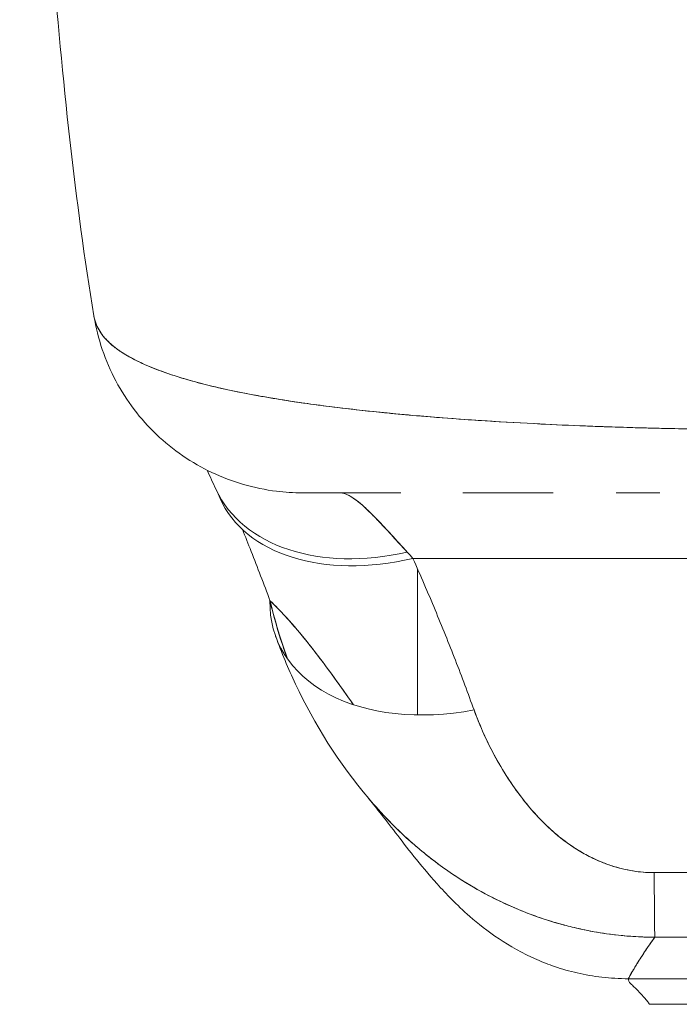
# Model space of a CAD drawing. Header units: inches. Extents: x 15 to 357, y 5 to 227.
# Tile 57 of 107: x 168.832 to 169.448, y 190.98 to 191.898. Entities that reach past the tile are written whole.
import ezdxf

# ---------------------------------------------------------------- set-up
doc = ezdxf.new("R2010")
doc.units = ezdxf.units.IN
doc.header["$LTSCALE"] = 22
doc.header["$MEASUREMENT"] = 0
doc.layers.add('Visible (ANSI)', color=7, linetype='Continuous', lineweight=5)

msp = doc.modelspace()

# ---------------------------------------------------------------- linework, layer by layer
at = {"layer": 'Visible (ANSI)'}
for p, q in [((169.19916, 191.39561), (170.1919, 191.39561)), ((170.1919, 191.39561), (169.19916, 191.39561)), ((169.2034, 191.24957), (169.2034, 191.38597)), ((169.30183, 191.17086), (169.30183, 191.17085)), ((169.40025, 191.00351), (169.9908, 191.00351)), ((169.9908, 191.00351), (169.40025, 191.00351)), ((169.41994, 190.97962), (169.97112, 190.97962)), ((169.97112, 190.97962), (169.41994, 190.97962))]:
    msp.add_line(p, q, dxfattribs=at)
for centre, major_axis, ratio, start_param, end_param in [((169.09722, 191.65373), (0, 0.19685), 0.99821, 1.796772, 1.797268), ((169.13102, 191.65373), (0, -0.19685), 0.993149, 5.12196, 5.122143), ((169.19383, 191.54295), (-0.17845, -0.0831), 0.683666, 0.000002, 1.262582), ((169.19383, 191.54295), (-0.17845, -0.0831), 0.683666, 0.000002, 1.262582), ((169.13102, 191.65373), (0, -0.19685), 0.993149, 6.280664, 6.283187), ((169.19916, 191.53119), (-0.18007, -0.07954), 0.655934, 6.283185, 7.571962), ((169.16367, 191.19142), (0.08828, -0.26124), 0.477956, 2.291992, 2.3277), ((169.16351, 191.19139), (0.08812, -0.26126), 0.478434, 2.292259, 2.327972), ((169.25613, 191.38985), (-0.18516, -0.06682), 0.666321, 6.029055, 7.618004), ((169.42426, 191.23804), (0.00061, -0.19685), 0.002924, 5.472147, 6.180012), ((169.42426, 191.23804), (0.00061, -0.19685), 0.002924, 5.472147, 6.180012), ((169.41999, 192.02995), (-0.00005, -1.05027), 0.000018, 5.936175, 5.936176)]:
    msp.add_ellipse(centre, major_axis=major_axis, ratio=ratio, start_param=start_param, end_param=end_param, dxfattribs=at)
for points, knots in [([(168.90136, 191.62209), (168.88402, 191.72695), (168.87204, 191.84099), (168.84894, 192.12493), (168.83954, 192.30289), (168.83213, 192.4879)], [0, 0, 0, 0, 1.137397, 1.137397, 2.631287, 2.631287, 2.631287, 2.631287]), ([(169.52242, 191.51569), (169.50994, 191.51584), (169.49595, 191.51594), (169.48119, 191.5161), (169.4689, 191.51624), (169.45607, 191.51643), (169.44312, 191.5167), (169.43915, 191.51678), (169.43516, 191.51687), (169.43116, 191.51696), (169.41249, 191.5174), (169.39353, 191.51796), (169.37408, 191.51866), (169.36777, 191.51889), (169.3614, 191.51913), (169.35497, 191.51939), (169.34094, 191.51996), (169.32663, 191.52062), (169.31209, 191.52137), (169.295, 191.52225), (169.27759, 191.52326), (169.25998, 191.52443), (169.25584, 191.5247), (169.25169, 191.52498), (169.24754, 191.52527), (169.22601, 191.52678), (169.20431, 191.52853), (169.18303, 191.53055), (169.17607, 191.53121), (169.16915, 191.5319), (169.1623, 191.53261), (169.14828, 191.53408), (169.13454, 191.53565), (169.12116, 191.53734), (169.11335, 191.53833), (169.10567, 191.53936), (169.09813, 191.54043), (169.08926, 191.54169), (169.08057, 191.54301), (169.07211, 191.54439), (169.06951, 191.54481), (169.06693, 191.54524), (169.06437, 191.54568), (169.04673, 191.54869), (169.03011, 191.55198), (169.01472, 191.5556), (169.00834, 191.5571), (169.00217, 191.55866), (168.99623, 191.56028), (168.98832, 191.56243), (168.98082, 191.56468), (168.97374, 191.56704), (168.96199, 191.57096), (168.95141, 191.57517), (168.94221, 191.57966), (168.9413, 191.58011), (168.94041, 191.58055), (168.93953, 191.581), (168.93585, 191.58288), (168.93242, 191.5848), (168.92924, 191.58677), (168.92596, 191.58881), (168.92297, 191.5909), (168.92026, 191.59305), (168.91473, 191.59745), (168.91041, 191.60211), (168.90731, 191.60694), (168.90723, 191.60706), (168.90716, 191.60718), (168.90708, 191.60729), (168.90408, 191.61208), (168.90224, 191.61704), (168.90141, 191.62179), (168.90139, 191.62189), (168.90138, 191.62199), (168.90136, 191.62209)], [0, 0, 0, 0, 0.060624, 0.060624, 0.060624, 0.1111111, 0.1111111, 0.1111111, 0.1265869, 0.1265869, 0.1265869, 0.1987914, 0.1987914, 0.1987914, 0.2222222, 0.2222222, 0.2222222, 0.273294, 0.273294, 0.273294, 0.3333333, 0.3333333, 0.3333333, 0.3474368, 0.3474368, 0.3474368, 0.4205222, 0.4205222, 0.4205222, 0.4444444, 0.4444444, 0.4444444, 0.4933991, 0.4933991, 0.4933991, 0.5219496, 0.5219496, 0.5219496, 0.5555556, 0.5555556, 0.5555556, 0.5658861, 0.5658861, 0.5658861, 0.6371166, 0.6371166, 0.6371166, 0.6666667, 0.6666667, 0.6666667, 0.7059933, 0.7059933, 0.7059933, 0.7713333, 0.7713333, 0.7713333, 0.7777778, 0.7777778, 0.7777778, 0.804681, 0.804681, 0.804681, 0.8323648, 0.8323648, 0.8323648, 0.8888889, 0.8888889, 0.8888889, 0.8902659, 0.8902659, 0.8902659, 0.9461063, 0.9461063, 0.9461063, 0.9472693, 0.9472693, 0.9472693, 0.9472693]), ([(169.09565, 191.45688), (169.08771, 191.45688), (169.07971, 191.45736), (169.05105, 191.46086), (169.03046, 191.46681), (168.99265, 191.48468), (168.97497, 191.49681), (168.94471, 191.52565), (168.93175, 191.54272), (168.91192, 191.57995), (168.90491, 191.60064), (168.90144, 191.62164)], [0, 0, 0, 0, 0.0606795, 0.0606795, 0.2199974, 0.2199974, 0.3793193, 0.3793193, 0.5385339, 0.5385339, 0.7007379, 0.7007379, 0.7007379, 0.7007379]), ([(168.90145, 191.62156), (168.90154, 191.62103), (168.90164, 191.6205), (168.90175, 191.61997), (168.90235, 191.61722), (168.90327, 191.61452), (168.90451, 191.6119), (168.90552, 191.60978), (168.90674, 191.60771), (168.90816, 191.60568), (168.90869, 191.60492), (168.90925, 191.60418), (168.90984, 191.60344), (168.91223, 191.60042), (168.9151, 191.5975), (168.91842, 191.59469), (168.92211, 191.59155), (168.92637, 191.58855), (168.93117, 191.58566), (168.93342, 191.5843), (168.9358, 191.58297), (168.93829, 191.58166), (168.94177, 191.57983), (168.94547, 191.57805), (168.94938, 191.57632), (168.95702, 191.57293), (168.96548, 191.56973), (168.97465, 191.56671), (168.97926, 191.56519), (168.98406, 191.56371), (168.98903, 191.56228), (168.9954, 191.56044), (169.00205, 191.55868), (169.00897, 191.55698), (169.02301, 191.55354), (169.03813, 191.55038), (169.05417, 191.54748), (169.05491, 191.54734), (169.05566, 191.54721), (169.0564, 191.54708), (169.0724, 191.54422), (169.08929, 191.5416), (169.10692, 191.53921), (169.11663, 191.53789), (169.12656, 191.53664), (169.13669, 191.53545), (169.14494, 191.53448), (169.15331, 191.53355), (169.16181, 191.53267), (169.17945, 191.53082), (169.19761, 191.52915), (169.21615, 191.52765), (169.21955, 191.52737), (169.22297, 191.5271), (169.2264, 191.52683), (169.24024, 191.52576), (169.25429, 191.52477), (169.2685, 191.52386), (169.28496, 191.52281), (169.30163, 191.52187), (169.31846, 191.52104), (169.31972, 191.52098), (169.32099, 191.52092), (169.32225, 191.52085), (169.33663, 191.52016), (169.35111, 191.51953), (169.36568, 191.51898), (169.38032, 191.51843), (169.39504, 191.51794), (169.40984, 191.51752), (169.41378, 191.51741), (169.41772, 191.5173), (169.42167, 191.5172), (169.43131, 191.51695), (169.44097, 191.51673), (169.45064, 191.51654), (169.46319, 191.5163), (169.47575, 191.51611), (169.48827, 191.51596), (169.49971, 191.51583), (169.51113, 191.51574), (169.52242, 191.51569)], [0.0479989, 0.0479989, 0.0479989, 0.0479989, 0.0540743, 0.0540743, 0.0540743, 0.0856527, 0.0856527, 0.0856527, 0.1111111, 0.1111111, 0.1111111, 0.1205644, 0.1205644, 0.1205644, 0.1591176, 0.1591176, 0.1591176, 0.202025, 0.202025, 0.202025, 0.2222222, 0.2222222, 0.2222222, 0.25045, 0.25045, 0.25045, 0.305586, 0.305586, 0.305586, 0.3333333, 0.3333333, 0.3333333, 0.3688988, 0.3688988, 0.3688988, 0.4411046, 0.4411046, 0.4411046, 0.4444444, 0.4444444, 0.4444444, 0.5160884, 0.5160884, 0.5160884, 0.5555556, 0.5555556, 0.5555556, 0.5876754, 0.5876754, 0.5876754, 0.6544159, 0.6544159, 0.6544159, 0.6666667, 0.6666667, 0.6666667, 0.7161429, 0.7161429, 0.7161429, 0.7734695, 0.7734695, 0.7734695, 0.7777778, 0.7777778, 0.7777778, 0.8266877, 0.8266877, 0.8266877, 0.8758248, 0.8758248, 0.8758248, 0.8888889, 0.8888889, 0.8888889, 0.9207769, 0.9207769, 0.9207769, 0.9621735, 0.9621735, 0.9621735, 1, 1, 1, 1]), ([(169.18773, 191.45688), (169.17872, 191.45688), (169.17042, 191.45688), (169.16282, 191.45688), (169.15433, 191.45688), (169.1467, 191.45688), (169.13991, 191.45688), (169.13374, 191.45688), (169.12825, 191.45688), (169.12343, 191.45688), (169.11905, 191.45688), (169.11522, 191.45688), (169.11192, 191.45688), (169.11188, 191.45688), (169.11184, 191.45688), (169.11181, 191.45688), (169.10884, 191.45688), (169.1063, 191.45688), (169.10416, 191.45688), (169.10219, 191.45688), (169.10057, 191.45688), (169.09929, 191.45688), (169.09812, 191.45688), (169.09724, 191.45688), (169.09664, 191.45688), (169.09609, 191.45688), (169.09577, 191.45688), (169.09568, 191.45688), (169.09566, 191.45688), (169.09565, 191.45688), (169.09565, 191.45688)], [0.5, 0.5, 0.5, 0.5, 0.5616244, 0.5616244, 0.5616244, 0.6303809, 0.6303809, 0.6303809, 0.6927574, 0.6927574, 0.6927574, 0.7493807, 0.7493807, 0.7493807, 0.75, 0.75, 0.75, 0.8009688, 0.8009688, 0.8009688, 0.8481994, 0.8481994, 0.8481994, 0.8914857, 0.8914857, 0.8914857, 0.9311058, 0.9311058, 0.9311058, 0.939143, 0.939143, 0.939143, 0.939143]), ([(169.18773, 191.45688), (169.183, 191.45688), (169.17841, 191.45688), (169.17396, 191.45688), (169.15648, 191.45688), (169.14115, 191.45688), (169.12871, 191.45688), (169.11626, 191.45688), (169.1067, 191.45688), (169.10131, 191.45688), (169.0977, 191.45688), (169.09596, 191.45688), (169.09596, 191.45688)], [0.5931405, 0.5931405, 0.5931405, 0.5931405, 0.625, 0.625, 0.625, 0.75, 0.75, 0.75, 0.875, 0.875, 0.875, 0.9586542, 0.9586542, 0.9586542, 0.9586542]), ([(169.13102, 191.45688), (169.13181, 191.45688), (169.13263, 191.45679), (169.13348, 191.45662), (169.13562, 191.4562), (169.13796, 191.45524), (169.14051, 191.45378), (169.14277, 191.45249), (169.1452, 191.4508), (169.14779, 191.44874), (169.15008, 191.44692), (169.1525, 191.44481), (169.15506, 191.44243), (169.15732, 191.44032), (169.15969, 191.43801), (169.16216, 191.4355), (169.16436, 191.43328), (169.16664, 191.4309), (169.16901, 191.42838), (169.17114, 191.42612), (169.17334, 191.42376), (169.17561, 191.42129), (169.17769, 191.41904), (169.17982, 191.41671), (169.18202, 191.41431), (169.18406, 191.41208), (169.18617, 191.40978), (169.18833, 191.40743), (169.19012, 191.40548), (169.19195, 191.4035), (169.19383, 191.40149)], [0, 0, 0, 0, 0.063513, 0.063513, 0.063513, 0.222312, 0.222312, 0.222312, 0.363, 0.363, 0.363, 0.4873, 0.4873, 0.4873, 0.597282, 0.597282, 0.597282, 0.695064, 0.695064, 0.695064, 0.782876, 0.782876, 0.782876, 0.863021, 0.863021, 0.863021, 0.937815, 0.937815, 0.937815, 1, 1, 1, 1]), ([(169.13102, 191.45688), (169.13489, 191.45688), (169.13979, 191.45471), (169.14563, 191.4504), (169.15146, 191.44609), (169.15823, 191.43961), (169.16623, 191.43131), (169.17423, 191.42302), (169.18346, 191.41296), (169.19383, 191.40149)], [0, 0, 0, 0, 0.333333, 0.333333, 0.333333, 0.666667, 0.666667, 0.666667, 1, 1, 1, 1]), ([(169.33012, 191.45688), (169.31965, 191.45688), (169.30931, 191.45688), (169.29913, 191.45688), (169.28066, 191.45688), (169.26275, 191.45688), (169.24565, 191.45688)], [0.3206778, 0.3206778, 0.3206778, 0.3206778, 0.375, 0.375, 0.375, 0.4736422, 0.4736422, 0.4736422, 0.4736422]), ([(169.33013, 191.45688), (169.32196, 191.45688), (169.31398, 191.45688), (169.30618, 191.45688), (169.29292, 191.45688), (169.28022, 191.45688), (169.26813, 191.45688), (169.26038, 191.45688), (169.25289, 191.45688), (169.24565, 191.45688)], [0.25, 0.25, 0.25, 0.25, 0.2854265, 0.2854265, 0.2854265, 0.3457096, 0.3457096, 0.3457096, 0.3843223, 0.3843223, 0.3843223, 0.3843223]), ([(169.42964, 191.45688), (169.42366, 191.45688), (169.41773, 191.45688), (169.40406, 191.45688), (169.39632, 191.45688), (169.38869, 191.45688)], [0.23746, 0.23746, 0.23746, 0.23746, 0.2845823, 0.2845823, 0.3474231, 0.3474231, 0.3474231, 0.3474231]), ([(169.03993, 191.42266), (169.04269, 191.4159), (169.04544, 191.40907), (169.04817, 191.40218), (169.05412, 191.38714), (169.05997, 191.37175), (169.06572, 191.35619)], [0.5137637, 0.5137637, 0.5137637, 0.5137637, 0.6666667, 0.6666667, 0.6666667, 1, 1, 1, 1]), ([(169.19916, 191.39561), (169.20628, 191.37952), (169.21314, 191.36357), (169.21974, 191.34774), (169.22634, 191.33191), (169.23268, 191.3162), (169.23875, 191.30062), (169.24482, 191.28504), (169.25061, 191.26959), (169.25613, 191.25427)], [0, 0, 0, 0, 0.333333, 0.333333, 0.333333, 0.666667, 0.666667, 0.666667, 1, 1, 1, 1]), ([(169.06572, 191.35619), (169.06588, 191.35604), (169.06604, 191.35588), (169.0662, 191.35573), (169.07545, 191.34681), (169.08437, 191.33704), (169.093, 191.32677), (169.10162, 191.3165), (169.10994, 191.30575), (169.11799, 191.29488), (169.12604, 191.28402), (169.13382, 191.27305), (169.14136, 191.26233), (169.14212, 191.26126), (169.14287, 191.26018), (169.14363, 191.25911)], [0, 0, 0, 0, 0.0028919, 0.0028919, 0.0028919, 0.1690766, 0.1690766, 0.1690766, 0.3352613, 0.3352613, 0.3352613, 0.501446, 0.501446, 0.501446, 0.5181434, 0.5181434, 0.5181434, 0.5181434]), ([(169.08211, 191.30176), (169.08044, 191.30624), (169.07884, 191.31076), (169.07732, 191.3153), (169.07283, 191.32866), (169.06895, 191.34228), (169.06572, 191.35619)], [0.90124209, 0.90124209, 0.90124209, 0.90124209, 0.9263034, 0.9263034, 0.9263034, 1, 1, 1, 1]), ([(169.06572, 191.35619), (169.06833, 191.34556), (169.0713, 191.33474), (169.07468, 191.32392), (169.07698, 191.31658), (169.07947, 191.30925), (169.08215, 191.30196)], [0, 0, 0, 0, 0.05908858, 0.05908858, 0.05908858, 0.09914809, 0.09914809, 0.09914809, 0.09914809]), ([(169.14363, 191.25911), (169.14281, 191.26028), (169.14199, 191.26144), (169.14116, 191.26261), (169.13549, 191.27067), (169.12968, 191.27888), (169.12372, 191.28708), (169.11776, 191.29527), (169.11165, 191.30346), (169.10538, 191.31147), (169.09911, 191.31948), (169.09268, 191.32732), (169.08607, 191.33483), (169.07946, 191.34234), (169.07268, 191.34951), (169.06572, 191.35619)], [0.481857, 0.481857, 0.481857, 0.481857, 0.5, 0.5, 0.5, 0.625, 0.625, 0.625, 0.75, 0.75, 0.75, 0.875, 0.875, 0.875, 1, 1, 1, 1]), ([(169.15784, 191.17155), (169.12969, 191.20478), (169.10733, 191.24097), (169.08269, 191.29293), (169.07645, 191.30783), (169.07097, 191.32302)], [0, 0, 0, 0, 0.3569036, 0.3569036, 0.4962641, 0.4962641, 0.4962641, 0.4962641]), ([(169.25613, 191.25427), (169.2585, 191.2477), (169.26116, 191.24108), (169.26408, 191.23449), (169.2674, 191.22701), (169.27105, 191.21956), (169.275, 191.21223), (169.27892, 191.20495), (169.28313, 191.19779), (169.28764, 191.19082), (169.29172, 191.18451), (169.29604, 191.17837), (169.3006, 191.17243), (169.30469, 191.16711), (169.30897, 191.16197), (169.31346, 191.15703), (169.31517, 191.15516), (169.3169, 191.15331), (169.31867, 191.1515), (169.32112, 191.14899), (169.32363, 191.14654), (169.32618, 191.14417), (169.33025, 191.1404), (169.33446, 191.1368), (169.33882, 191.13343), (169.34286, 191.1303), (169.34702, 191.12736), (169.35133, 191.12463), (169.35529, 191.12211), (169.35938, 191.11977), (169.36358, 191.11763), (169.36462, 191.1171), (169.36567, 191.11658), (169.36673, 191.11607), (169.36958, 191.11471), (169.37246, 191.11344), (169.37539, 191.11226), (169.37908, 191.11077), (169.38282, 191.10944), (169.38663, 191.10827), (169.39012, 191.10719), (169.39366, 191.10625), (169.39723, 191.10546), (169.4005, 191.10473), (169.4038, 191.10413), (169.40708, 191.10367), (169.4101, 191.10324), (169.41311, 191.10292), (169.4161, 191.10272), (169.41884, 191.10254), (169.42157, 191.10245), (169.42426, 191.10246)], [0, 0, 0, 0, 0.090139, 0.090139, 0.090139, 0.192543, 0.192543, 0.192543, 0.294178, 0.294178, 0.294178, 0.386219, 0.386219, 0.386219, 0.468683, 0.468683, 0.468683, 0.5, 0.5, 0.5, 0.543483, 0.543483, 0.543483, 0.612641, 0.612641, 0.612641, 0.676614, 0.676614, 0.676614, 0.73542, 0.73542, 0.73542, 0.75, 0.75, 0.75, 0.789344, 0.789344, 0.789344, 0.838902, 0.838902, 0.838902, 0.884415, 0.884415, 0.884415, 0.926226, 0.926226, 0.926226, 0.964707, 0.964707, 0.964707, 1, 1, 1, 1]), ([(169.25613, 191.25427), (169.26123, 191.24065), (169.26685, 191.22788), (169.27302, 191.21597), (169.27919, 191.20405), (169.28591, 191.193), (169.29305, 191.18276), (169.30019, 191.17252), (169.30774, 191.16309), (169.31575, 191.15456), (169.32375, 191.14603), (169.3322, 191.13839), (169.34104, 191.13178), (169.34988, 191.12518), (169.35911, 191.1196), (169.36857, 191.1152), (169.37802, 191.1108), (169.3877, 191.10759), (169.39704, 191.10547), (169.40638, 191.10336), (169.41539, 191.10234), (169.42426, 191.10246)], [0, 0, 0, 0, 0.142857, 0.142857, 0.142857, 0.285714, 0.285714, 0.285714, 0.428571, 0.428571, 0.428571, 0.571429, 0.571429, 0.571429, 0.714286, 0.714286, 0.714286, 0.857143, 0.857143, 0.857143, 1, 1, 1, 1]), ([(169.31483, 191.02127), (169.30121, 191.02725), (169.28949, 191.03402), (169.26879, 191.04781), (169.25987, 191.05494), (169.23961, 191.07263), (169.23011, 191.08262), (169.20521, 191.11037), (169.19329, 191.12618), (169.17183, 191.1541), (169.16279, 191.1657), (169.15778, 191.17162)], [0, 0, 0, 0, 0.135976, 0.135976, 0.285033, 0.285033, 0.52889, 0.52889, 1.016125, 1.016125, 1.539619, 1.539619, 1.539619, 1.539619]), ([(169.15783, 191.17156), (169.15889, 191.17031), (169.15996, 191.16907), (169.16103, 191.16784), (169.16203, 191.16667), (169.16305, 191.16552), (169.16406, 191.16438), (169.17225, 191.15516), (169.1807, 191.14649), (169.1894, 191.13836), (169.19539, 191.13276), (169.20149, 191.12741), (169.2077, 191.1223), (169.21057, 191.11994), (169.21347, 191.11764), (169.21638, 191.11538), (169.2256, 191.10825), (169.23505, 191.10165), (169.24468, 191.09556), (169.25426, 191.08951), (169.26402, 191.08398), (169.27394, 191.07895), (169.2747, 191.07857), (169.27546, 191.07819), (169.27622, 191.07781), (169.28532, 191.07329), (169.29455, 191.06919), (169.30388, 191.06553), (169.30884, 191.06359), (169.31383, 191.06176), (169.31883, 191.06006), (169.32393, 191.05833), (169.32906, 191.05672), (169.33419, 191.05525), (169.33938, 191.05375), (169.34459, 191.05239), (169.3498, 191.05115), (169.35473, 191.04998), (169.35967, 191.04893), (169.36462, 191.04799), (169.3747, 191.04607), (169.3848, 191.04464), (169.39488, 191.04368), (169.40488, 191.04272), (169.41487, 191.04224), (169.4248, 191.04224)], [0.3651143, 0.3651143, 0.3651143, 0.3651143, 0.3742426, 0.3742426, 0.3742426, 0.3828534, 0.3828534, 0.3828534, 0.4522165, 0.4522165, 0.4522165, 0.5, 0.5, 0.5, 0.5220636, 0.5220636, 0.5220636, 0.5918842, 0.5918842, 0.5918842, 0.6613555, 0.6613555, 0.6613555, 0.6666667, 0.6666667, 0.6666667, 0.7302356, 0.7302356, 0.7302356, 0.7640633, 0.7640633, 0.7640633, 0.7985194, 0.7985194, 0.7985194, 0.8333333, 0.8333333, 0.8333333, 0.8662447, 0.8662447, 0.8662447, 0.9333972, 0.9333972, 0.9333972, 1, 1, 1, 1]), ([(169.4248, 191.04224), (169.41806, 191.04224), (169.41129, 191.04247), (169.40449, 191.04291), (169.39722, 191.04338), (169.38994, 191.0441), (169.38265, 191.04507), (169.37489, 191.04611), (169.36713, 191.04743), (169.35939, 191.04903), (169.35611, 191.0497), (169.35284, 191.05043), (169.34956, 191.05121), (169.34458, 191.05239), (169.33961, 191.05369), (169.33466, 191.05511), (169.32588, 191.05762), (169.31716, 191.0605), (169.3085, 191.06376), (169.29929, 191.06722), (169.29017, 191.0711), (169.28117, 191.0754), (169.27939, 191.07625), (169.27762, 191.07711), (169.27586, 191.07799), (169.26815, 191.08183), (169.26054, 191.08598), (169.25304, 191.09044), (169.24337, 191.09618), (169.23387, 191.10244), (169.22459, 191.10921), (169.21876, 191.11347), (169.21301, 191.11793), (169.20735, 191.12259), (169.20368, 191.12561), (169.20005, 191.12872), (169.19647, 191.13191), (169.18708, 191.14027), (169.17796, 191.14921), (169.16913, 191.15878), (169.16531, 191.16292), (169.16155, 191.16717), (169.15784, 191.17155)], [0, 0, 0, 0, 0.0451309, 0.0451309, 0.0451309, 0.0934261, 0.0934261, 0.0934261, 0.1448843, 0.1448843, 0.1448843, 0.1666667, 0.1666667, 0.1666667, 0.1998145, 0.1998145, 0.1998145, 0.2585241, 0.2585241, 0.2585241, 0.3210109, 0.3210109, 0.3210109, 0.3333333, 0.3333333, 0.3333333, 0.3871157, 0.3871157, 0.3871157, 0.4564187, 0.4564187, 0.4564187, 0.5, 0.5, 0.5, 0.5282562, 0.5282562, 0.5282562, 0.6021654, 0.6021654, 0.6021654, 0.6341223, 0.6341223, 0.6341223, 0.6341223]), ([(169.42426, 191.10246), (169.48398, 191.10246), (169.54391, 191.10246), (169.60449, 191.10246), (169.66507, 191.10246), (169.7263, 191.10246), (169.78683, 191.10246), (169.84737, 191.10246), (169.90721, 191.10246), (169.9668, 191.10246)], [0, 0, 0, 0, 0.333333, 0.333333, 0.333333, 0.666667, 0.666667, 0.666667, 1, 1, 1, 1]), ([(169.40025, 191.00351), (169.40044, 191.00414), (169.40121, 191.00562), (169.40249, 191.00785), (169.40376, 191.01007), (169.40553, 191.01302), (169.4077, 191.01654), (169.40987, 191.02005), (169.41245, 191.02412), (169.41533, 191.0285), (169.41821, 191.03287), (169.4214, 191.03755), (169.4248, 191.04224)], [0, 0, 0, 0, 0.250198, 0.250198, 0.250198, 0.500396, 0.500396, 0.500396, 0.750593, 0.750593, 0.750593, 1, 1, 1, 1]), ([(169.4248, 191.04224), (169.42248, 191.03904), (169.42025, 191.03584), (169.41816, 191.03274), (169.41561, 191.02897), (169.41326, 191.02535), (169.41115, 191.02204), (169.40904, 191.01872), (169.40718, 191.01572), (169.40562, 191.01314), (169.40405, 191.01055), (169.40279, 191.0084), (169.40188, 191.00677), (169.40097, 191.00514), (169.40041, 191.00403), (169.40025, 191.00351)], [0, 0, 0, 0, 0.170255, 0.170255, 0.170255, 0.377691, 0.377691, 0.377691, 0.585128, 0.585128, 0.585128, 0.792564, 0.792564, 0.792564, 1, 1, 1, 1]), ([(169.96626, 191.04224), (169.92233, 191.04237), (169.87827, 191.04235), (169.83409, 191.04231), (169.78795, 191.04226), (169.74168, 191.0422), (169.69541, 191.0422), (169.64916, 191.04221), (169.60291, 191.04228), (169.55678, 191.04232), (169.54248, 191.04233), (169.52819, 191.04234), (169.51391, 191.04235), (169.48414, 191.04235), (169.45443, 191.04233), (169.4248, 191.04224)], [0, 0, 0, 0, 0.24471, 0.24471, 0.24471, 0.500303, 0.500303, 0.500303, 0.755735, 0.755735, 0.755735, 0.834924, 0.834924, 0.834924, 1, 1, 1, 1]), ([(169.4248, 191.04224), (169.45071, 191.04232), (169.47664, 191.04235), (169.50271, 191.04234), (169.5283, 191.04234), (169.55403, 191.0423), (169.58004, 191.04227), (169.58766, 191.04226), (169.59529, 191.04225), (169.60296, 191.04224), (169.62087, 191.04222), (169.63893, 191.0422), (169.65707, 191.04219), (169.68265, 191.04217), (169.70837, 191.04217), (169.73399, 191.04219), (169.75161, 191.0422), (169.76918, 191.04222), (169.78663, 191.04224), (169.79479, 191.04225), (169.80291, 191.04226), (169.81101, 191.04227), (169.83698, 191.0423), (169.86272, 191.04234), (169.88835, 191.04234), (169.91437, 191.04235), (169.94029, 191.04232), (169.96626, 191.04224)], [0, 0, 0, 0, 0.146953, 0.146953, 0.146953, 0.291147, 0.291147, 0.291147, 0.333333, 0.333333, 0.333333, 0.431915, 0.431915, 0.431915, 0.570999, 0.570999, 0.570999, 0.666667, 0.666667, 0.666667, 0.711352, 0.711352, 0.711352, 0.854594, 0.854594, 0.854594, 1, 1, 1, 1]), ([(169.40025, 191.00351), (169.39168, 191.00351), (169.38343, 191.00402), (169.37548, 191.00493), (169.36753, 191.00585), (169.35989, 191.00719), (169.35254, 191.00886), (169.34519, 191.01053), (169.33814, 191.01255), (169.33137, 191.01485), (169.32565, 191.01679), (169.32014, 191.01894), (169.31483, 191.02127)], [0, 0, 0, 0, 0.0666667, 0.0666667, 0.0666667, 0.1333333, 0.1333333, 0.1333333, 0.2, 0.2, 0.2, 0.2563835, 0.2563835, 0.2563835, 0.2563835]), ([(169.41994, 190.97962), (169.41994, 190.97962), (169.4196, 190.98011), (169.41901, 190.98091), (169.41842, 190.9817), (169.41759, 190.9828), (169.41659, 190.98403), (169.41559, 190.98526), (169.41443, 190.98662), (169.4132, 190.988), (169.41196, 190.98938), (169.41066, 190.99077), (169.40937, 190.99208), (169.40808, 190.99339), (169.4068, 190.99463), (169.40563, 190.99575), (169.40445, 190.99687), (169.40339, 190.99787), (169.40251, 190.99877), (169.40163, 190.99967), (169.40095, 191.00047), (169.40054, 191.00122), (169.40013, 191.00198), (169.40001, 191.0027), (169.40025, 191.00351)], [0, 0, 0, 0, 0.125, 0.125, 0.125, 0.25, 0.25, 0.25, 0.375, 0.375, 0.375, 0.5, 0.5, 0.5, 0.625, 0.625, 0.625, 0.75, 0.75, 0.75, 0.875, 0.875, 0.875, 1, 1, 1, 1])]:
    msp.add_open_spline(points, degree=3, knots=knots, dxfattribs=at)
for points in [[(168.97649, 191.56611), (168.97648, 191.56612), (168.97648, 191.56613), (168.97648, 191.56614)], [(168.9765, 191.56613), (168.9765, 191.56612), (168.97651, 191.56611), (168.97651, 191.5661)], [(169.30183, 191.52191), (169.30183, 191.52191), (169.30183, 191.52191), (169.30183, 191.5219)], [(169.01537, 191.45985), (169.01246, 191.46611), (169.00966, 191.47218), (169.007, 191.47797)], [(169.01909, 191.45165), (169.01784, 191.45448), (169.0166, 191.45722), (169.01537, 191.45985)], [(169.30183, 191.45688), (169.30183, 191.45688), (169.30183, 191.45688), (169.30183, 191.45688)]]:
    msp.add_open_spline(points, degree=3, dxfattribs=at)

doc.saveas('drawing.dxf')
